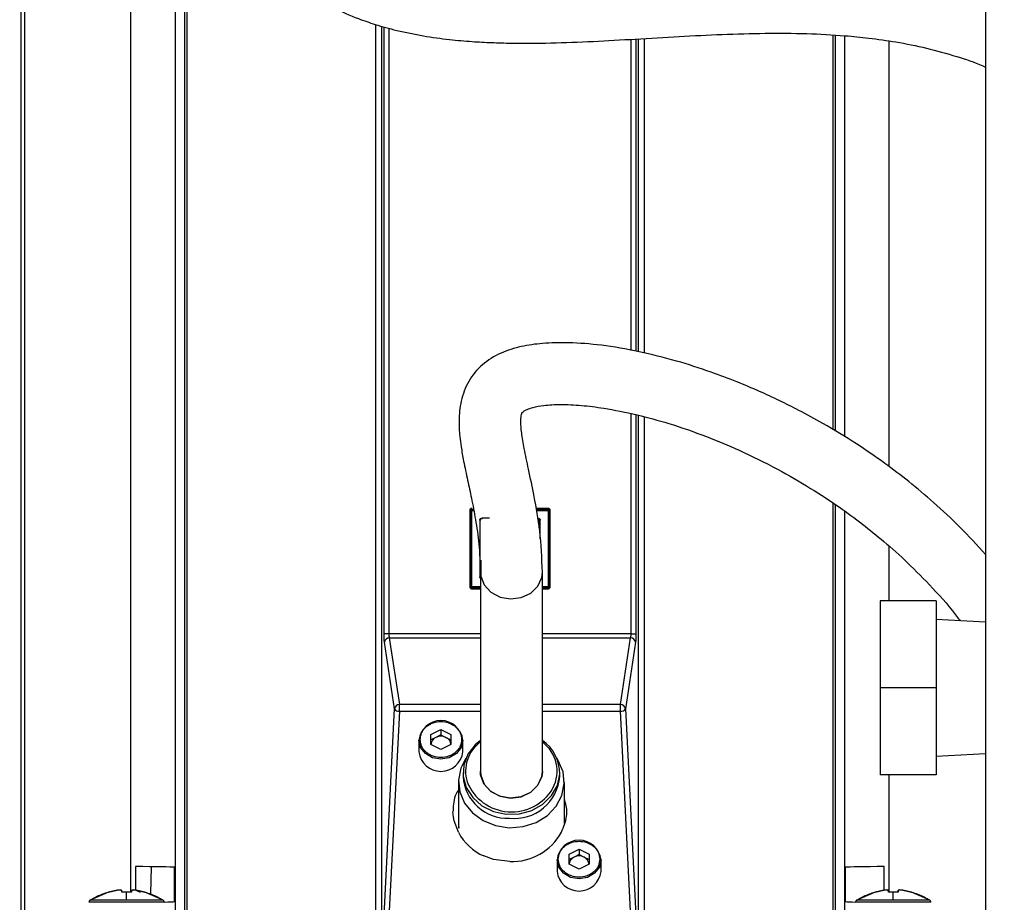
# Model space of a CAD drawing. Header units: inches. Extents: x 0.4 to 16.8, y 0 to 10.8.
# Tile 44 of 102: x 10.146 to 10.642, y 5.052 to 5.496. Entities that reach past the tile are written whole.
import ezdxf

# ---------------------------------------------------------------- set-up
doc = ezdxf.new("R2010")
doc.units = ezdxf.units.IN
doc.header["$MEASUREMENT"] = 0
doc.layers.add('FORMAT', color=7, linetype='Continuous')
doc.styles.add('SLDTEXTSTYLE3', font='TXT', dxfattribs={"width": 0.75})
doc.dimstyles.new('SLDDIMSTYLE0', dxfattribs={"dimtxt": 0.125, "dimasz": 0.13, "dimexe": 0, "dimexo": 0.0625, "dimgap": 0.03125, "dimtad": 0, "dimtih": 1, "dimtoh": 1, "dimdec": 1, "dimlfac": 8, "dimrnd": 1e-09, "dimzin": 12, "dimdsep": 46, "dimtxsty": 'SLDTEXTSTYLE3', "dimsah": 1, "dimcen": 0.09, "dimadec": 0, "dimazin": 3, "dimtfac": 1, "dimtdec": 1, "dimtofl": 0, "dimtmove": 0, "dimatfit": 3, "dimfxl": 0, "dimfrac": 2, "dimtolj": 1, "dimtzin": 12, "dimarcsym": 0})

# ---------------------------------------------------------------- blocks, each defined once
blk = doc.blocks.new('_D_4')
at = {"layer": 'FORMAT'}
for p, q in [((10.23075021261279, 7.993711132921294), (10.19266427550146, 7.993711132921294)), ((10.19266427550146, 7.993711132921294), (10.19266427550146, 7.795273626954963)), ((10.50783354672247, 7.993711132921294), (10.54591948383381, 7.993711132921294)), ((10.54591948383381, 7.993711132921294), (10.54591948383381, 7.795273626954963)), ((9.653028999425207, 5.046221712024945), (9.653028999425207, 7.938676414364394)), ((11.08555474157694, 6.997534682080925), (11.08555474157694, 7.938676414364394)), ((9.653028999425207, 7.813676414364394), (10.08305376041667, 7.813676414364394)), ((11.08555474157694, 7.813676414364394), (10.65552998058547, 7.813676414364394)), ((10.19266427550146, 7.795273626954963), (10.23075021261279, 7.795273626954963)), ((10.54591948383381, 7.795273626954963), (10.50783354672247, 7.795273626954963))]:
    blk.add_line(p, q, dxfattribs=at)
for points in [[(9.653028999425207, 7.813676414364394), (9.783028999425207, 7.793676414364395), (9.783028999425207, 7.833676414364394)], [(11.08555474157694, 7.813676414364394), (10.95555474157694, 7.833676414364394), (10.95555474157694, 7.793676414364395)]]:
    blk.add_solid(points, dxfattribs=at)
at = {"layer": 'FORMAT', "char_height": 0.125, "attachment_point": 1, "style": 'SLDTEXTSTYLE3'}
for s, insert in [('291', (10.23075021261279, 7.956407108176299)), ('11.5', (10.20765993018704, 7.769384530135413))]:
    blk.add_mtext(s, dxfattribs=dict(at, insert=insert))

msp = doc.modelspace()

# ---------------------------------------------------------------- linework, layer by layer
at = {"color": 7, "linetype": 'Continuous'}
for p, q in [((10.1464537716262, 5.038429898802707), (10.1464537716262, 5.980039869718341)), ((10.14829190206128, 5.038429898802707), (10.14829190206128, 5.980039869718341)), ((10.20177694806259, 5.057225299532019), (10.20177694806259, 5.904177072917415)), ((10.2241450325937, 5.627257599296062), (10.2241450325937, 5.037996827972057)), ((10.22882436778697, 5.606206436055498), (10.22882436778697, 5.037063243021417)), ((10.22991858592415, 5.601920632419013), (10.22991858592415, 5.037063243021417)), ((10.63242974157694, 5.522534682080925), (10.63242974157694, 4.772534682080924)), ((10.32520461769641, 5.020362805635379), (10.32520461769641, 5.493996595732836)), ((10.32821888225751, 5.020362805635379), (10.32821888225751, 5.49316012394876)), ((10.32929905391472, 5.187279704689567), (10.32929905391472, 5.492860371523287)), ((10.33175032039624, 5.492180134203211), (10.33175032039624, 5.187279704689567)), ((10.45622972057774, 5.486723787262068), (10.45622972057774, 5.329532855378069)), ((10.45730989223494, 5.486786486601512), (10.45730989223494, 5.329349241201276)), ((10.46032415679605, 5.486961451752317), (10.46032415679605, 5.328638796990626)), ((10.55561018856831, 5.289994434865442), (10.55561018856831, 5.48870844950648)), ((10.55670440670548, 5.289327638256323), (10.55670440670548, 5.488648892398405)), ((10.56138374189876, 5.488394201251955), (10.56138374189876, 5.286476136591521)), ((10.45377845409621, 5.329949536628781), (10.45377845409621, 5.486589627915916)), ((10.58375182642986, 5.271427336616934), (10.58375182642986, 5.485738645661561)), ((10.45377845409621, 5.187279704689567), (10.45377845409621, 5.298078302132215)), ((10.45622972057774, 5.297588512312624), (10.45622972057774, 5.187279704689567)), ((10.45730989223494, 5.297340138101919), (10.45730989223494, 5.020362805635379)), ((10.46032415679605, 5.296514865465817), (10.46032415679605, 5.020362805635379)), ((10.37251818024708, 5.249412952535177), (10.37251818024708, 5.210887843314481)), ((10.37251818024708, 5.249412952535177), (10.37301000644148, 5.249412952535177)), ((10.37315377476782, 5.249761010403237), (10.3728062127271, 5.250108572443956)), ((10.37301000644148, 5.249412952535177), (10.37306276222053, 5.249360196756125)), ((10.37301000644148, 5.249412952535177), (10.37301000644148, 5.210887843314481)), ((10.37306276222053, 5.249360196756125), (10.37355458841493, 5.249360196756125)), ((10.37306276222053, 5.210940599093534), (10.37306276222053, 5.249360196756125)), ((10.37350183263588, 5.250396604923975), (10.37350183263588, 5.249904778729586)), ((10.37355458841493, 5.249852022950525), (10.37350183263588, 5.249904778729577)), ((10.3744152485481, 5.249904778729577), (10.37350183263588, 5.249904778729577)), ((10.37355458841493, 5.249360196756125), (10.37355458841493, 5.249852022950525)), ((10.37355458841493, 5.249852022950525), (10.37442526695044, 5.249852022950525)), ((10.37355458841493, 5.210940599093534), (10.37355458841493, 5.249360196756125)), ((10.37355458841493, 5.249360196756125), (10.3745186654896, 5.249360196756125)), ((10.41202694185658, 5.250396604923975), (10.40592333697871, 5.250396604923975)), ((10.41202694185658, 5.249904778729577), (10.40600296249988, 5.249904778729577)), ((10.40601150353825, 5.249852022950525), (10.41197418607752, 5.249852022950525)), ((10.40609112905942, 5.249360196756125), (10.41197418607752, 5.249360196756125)), ((10.41197418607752, 5.249852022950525), (10.41202694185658, 5.249904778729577)), ((10.41197418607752, 5.249360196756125), (10.41197418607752, 5.249852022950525)), ((10.41197418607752, 5.249360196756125), (10.41197418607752, 5.210940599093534)), ((10.41197418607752, 5.249360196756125), (10.41246601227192, 5.249360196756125)), ((10.41202694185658, 5.250396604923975), (10.41202694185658, 5.249904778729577)), ((10.41272256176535, 5.250108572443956), (10.41237499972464, 5.249761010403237)), ((10.41246601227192, 5.249360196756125), (10.41251876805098, 5.249412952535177)), ((10.41246601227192, 5.249360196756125), (10.41246601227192, 5.210940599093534)), ((10.41251876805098, 5.210887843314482), (10.41251876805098, 5.249412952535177)), ((10.41301059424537, 5.249412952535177), (10.41251876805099, 5.249412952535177)), ((10.41301059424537, 5.210887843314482), (10.41301059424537, 5.249412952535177)), ((10.55561018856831, 5.037063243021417), (10.55561018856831, 5.253027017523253)), ((10.55670440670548, 5.037063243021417), (10.55670440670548, 5.2523089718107)), ((10.56138374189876, 5.249032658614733), (10.56138374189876, 5.037996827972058)), ((10.37752536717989, 5.244405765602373), (10.37752536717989, 5.215895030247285)), ((10.37801719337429, 5.244405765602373), (10.37752536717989, 5.244405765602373)), ((10.3778133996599, 5.245101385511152), (10.37816096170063, 5.244753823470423)), ((10.38244662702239, 5.245389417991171), (10.37850901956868, 5.245389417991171)), ((10.37850901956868, 5.245389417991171), (10.37850901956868, 5.244897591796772)), ((10.40696699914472, 5.24484483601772), (10.40701975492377, 5.244897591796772)), ((10.40696699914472, 5.24484483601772), (10.40696699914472, 5.244353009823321)), ((10.40696699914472, 5.244353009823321), (10.40745882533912, 5.244353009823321)), ((10.40701975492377, 5.244897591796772), (10.40701975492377, 5.245389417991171)), ((10.40771537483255, 5.245101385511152), (10.40736781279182, 5.244753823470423)), ((10.40751158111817, 5.244405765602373), (10.40745882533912, 5.244353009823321)), ((10.40745882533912, 5.244353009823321), (10.40745882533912, 5.240912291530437)), ((10.40800340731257, 5.244405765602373), (10.40751158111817, 5.244405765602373)), ((10.40751158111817, 5.240586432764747), (10.40751158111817, 5.244405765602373)), ((10.40800340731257, 5.235128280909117), (10.40800340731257, 5.244405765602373)), ((10.58375182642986, 5.203784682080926), (10.58375182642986, 5.231386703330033)), ((10.37801719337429, 5.224325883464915), (10.37801719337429, 5.215895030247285)), ((10.37806994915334, 5.215947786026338), (10.37806994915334, 5.223832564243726)), ((10.37752536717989, 5.215895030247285), (10.37784273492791, 5.215895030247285)), ((10.3778133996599, 5.215199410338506), (10.37784273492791, 5.215228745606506)), ((10.37784273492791, 5.218308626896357), (10.3778427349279, 5.118017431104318)), ((10.4090927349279, 5.118017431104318), (10.4090927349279, 5.218308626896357)), ((10.37251818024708, 5.210887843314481), (10.37301000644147, 5.210887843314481)), ((10.3728062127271, 5.210192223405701), (10.37315377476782, 5.210539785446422)), ((10.37306276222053, 5.210940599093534), (10.37301000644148, 5.210887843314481)), ((10.37355458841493, 5.210940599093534), (10.37306276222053, 5.210940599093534)), ((10.37355458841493, 5.210448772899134), (10.37350183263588, 5.210396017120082)), ((10.37350183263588, 5.209904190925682), (10.37350183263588, 5.210396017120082)), ((10.37350183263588, 5.210396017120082), (10.37784273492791, 5.210396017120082)), ((10.37350183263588, 5.209904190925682), (10.37784273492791, 5.209904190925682)), ((10.37355458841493, 5.210940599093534), (10.37355458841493, 5.210448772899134)), ((10.37784273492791, 5.210940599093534), (10.37355458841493, 5.210940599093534)), ((10.37784273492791, 5.210448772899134), (10.37355458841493, 5.210448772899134)), ((10.41197418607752, 5.210940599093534), (10.4090927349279, 5.210940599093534)), ((10.41197418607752, 5.210448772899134), (10.4090927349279, 5.210448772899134)), ((10.4090927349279, 5.210396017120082), (10.41202694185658, 5.210396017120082)), ((10.4090927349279, 5.209904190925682), (10.41202694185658, 5.209904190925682)), ((10.41197418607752, 5.210940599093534), (10.41197418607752, 5.210448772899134)), ((10.41197418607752, 5.210940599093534), (10.41246601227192, 5.210940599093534)), ((10.41197418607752, 5.210448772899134), (10.41202694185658, 5.210396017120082)), ((10.41202694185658, 5.209904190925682), (10.41202694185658, 5.210396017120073)), ((10.41272256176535, 5.210192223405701), (10.41237499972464, 5.210539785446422)), ((10.41246601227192, 5.210940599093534), (10.41251876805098, 5.210887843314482)), ((10.41301059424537, 5.210887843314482), (10.41251876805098, 5.210887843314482)), ((10.60742974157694, 5.203784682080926), (10.57930474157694, 5.203784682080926)), ((10.57930474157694, 5.203784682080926), (10.57930474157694, 5.160034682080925)), ((10.60742974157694, 5.203784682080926), (10.60742974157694, 5.160034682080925)), ((10.63242974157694, 5.193099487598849), (10.60742974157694, 5.194409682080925)), ((10.33175032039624, 5.187279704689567), (10.32929905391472, 5.187279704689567)), ((10.3778427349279, 5.187279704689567), (10.33175032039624, 5.187279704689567)), ((10.33196559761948, 5.185148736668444), (10.33705345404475, 5.151573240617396)), ((10.33196559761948, 5.185148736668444), (10.3778427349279, 5.185148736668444)), ((10.45377845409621, 5.187279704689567), (10.4090927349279, 5.187279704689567)), ((10.4090927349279, 5.185148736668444), (10.45356317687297, 5.185148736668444)), ((10.4484753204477, 5.151573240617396), (10.45356317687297, 5.185148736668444)), ((10.45377845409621, 5.187279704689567), (10.45622972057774, 5.187279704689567)), ((10.33460218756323, 5.149442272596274), (10.32951433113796, 5.183017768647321)), ((10.4560144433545, 5.183017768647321), (10.45092658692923, 5.149442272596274)), ((10.60742974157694, 5.160034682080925), (10.57930474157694, 5.160034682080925)), ((10.57930474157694, 5.160034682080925), (10.57930474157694, 5.116284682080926)), ((10.60742974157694, 5.160034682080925), (10.60742974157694, 5.116284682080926)), ((10.32935673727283, 5.045595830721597), (10.33460218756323, 5.149442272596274)), ((10.33705345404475, 5.148211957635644), (10.33705345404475, 5.151573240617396)), ((10.3778427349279, 5.151573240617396), (10.33705345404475, 5.151573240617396)), ((10.4484753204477, 5.151573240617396), (10.4090927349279, 5.151573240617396)), ((10.4484753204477, 5.148211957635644), (10.4484753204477, 5.151573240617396)), ((10.45092658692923, 5.149442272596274), (10.45617203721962, 5.045595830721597)), ((10.33705345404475, 5.148211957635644), (10.33180800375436, 5.044365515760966)), ((10.33705345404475, 5.148211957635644), (10.3778427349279, 5.148211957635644)), ((10.4090927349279, 5.148211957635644), (10.4484753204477, 5.148211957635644)), ((10.4537207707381, 5.044365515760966), (10.4484753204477, 5.148211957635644)), ((10.35293383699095, 5.136511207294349), (10.35796582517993, 5.139027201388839)), ((10.35293383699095, 5.131479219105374), (10.35293383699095, 5.136511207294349)), ((10.3554498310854, 5.135062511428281), (10.35293383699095, 5.133804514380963)), ((10.35796582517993, 5.136320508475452), (10.3554498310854, 5.135062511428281)), ((10.35796582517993, 5.139027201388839), (10.36299781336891, 5.136511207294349)), ((10.35796582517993, 5.139027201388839), (10.35796582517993, 5.136320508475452)), ((10.35796582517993, 5.136320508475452), (10.36048181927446, 5.135062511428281)), ((10.36048181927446, 5.135062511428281), (10.36299781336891, 5.133804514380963)), ((10.36299781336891, 5.136511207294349), (10.36299781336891, 5.131479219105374)), ((10.34689299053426, 5.133687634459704), (10.34689299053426, 5.127843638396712)), ((10.35796582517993, 5.128963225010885), (10.35293383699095, 5.131479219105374)), ((10.36299781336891, 5.131479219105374), (10.35796582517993, 5.128963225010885)), ((10.3690386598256, 5.127843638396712), (10.3690386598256, 5.133687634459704)), ((10.60742974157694, 5.125659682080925), (10.63242974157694, 5.126969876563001)), ((10.36910749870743, 5.117408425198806), (10.36910749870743, 5.115427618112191)), ((10.41782797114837, 5.115427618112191), (10.41782797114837, 5.117408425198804)), ((10.60742974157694, 5.116284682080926), (10.57930474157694, 5.116284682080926)), ((10.58375182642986, 5.057225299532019), (10.58375182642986, 5.116284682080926)), ((10.36676990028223, 5.112714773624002), (10.36676990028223, 5.091553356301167)), ((10.42016556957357, 5.091783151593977), (10.42016556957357, 5.112714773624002)), ((10.36426539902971, 5.094937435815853), (10.36405756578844, 5.097673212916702)), ((10.36461976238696, 5.09302947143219), (10.36426539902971, 5.094937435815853)), ((10.3667993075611, 5.087326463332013), (10.36461976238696, 5.09302947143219)), ((10.36676990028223, 5.091553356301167), (10.36678226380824, 5.090849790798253)), ((10.36678226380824, 5.090849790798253), (10.36688936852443, 5.089368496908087)), ((10.36688796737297, 5.090807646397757), (10.36706957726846, 5.08940056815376)), ((10.38453770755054, 5.073621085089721), (10.37962091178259, 5.075366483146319)), ((10.42253096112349, 5.076238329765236), (10.42756294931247, 5.078754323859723)), ((10.42253096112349, 5.071206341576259), (10.42253096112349, 5.076238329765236)), ((10.42756294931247, 5.076047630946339), (10.42504695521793, 5.074789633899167)), ((10.42756294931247, 5.078754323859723), (10.43259493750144, 5.076238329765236)), ((10.42756294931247, 5.078754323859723), (10.42756294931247, 5.076047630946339)), ((10.42756294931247, 5.076047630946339), (10.43007894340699, 5.074789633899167)), ((10.43259493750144, 5.076238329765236), (10.43259493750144, 5.071206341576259)), ((10.20417656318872, 5.070004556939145), (10.20417656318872, 5.058146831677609)), ((10.21201744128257, 5.069953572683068), (10.21160443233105, 5.056386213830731)), ((10.39276438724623, 5.072562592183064), (10.38453770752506, 5.073621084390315)), ((10.41649011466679, 5.073414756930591), (10.41649011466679, 5.067570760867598)), ((10.42504695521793, 5.074789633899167), (10.42253096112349, 5.07353163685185)), ((10.42756294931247, 5.068690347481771), (10.42253096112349, 5.071206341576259)), ((10.43259493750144, 5.071206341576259), (10.42756294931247, 5.068690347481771)), ((10.43007894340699, 5.074789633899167), (10.43259493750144, 5.07353163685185)), ((10.43863578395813, 5.067570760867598), (10.43863578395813, 5.073414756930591)), ((10.58135221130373, 5.058146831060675), (10.58135221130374, 5.070004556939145)), ((10.22381542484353, 5.052376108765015), (10.22381542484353, 5.069661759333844)), ((10.56171334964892, 5.069661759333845), (10.56171334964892, 5.052376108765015)), ((10.19050266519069, 5.057225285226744), (10.18120102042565, 5.053069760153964)), ((10.19488221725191, 5.058130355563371), (10.19050266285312, 5.057225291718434)), ((10.19050266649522, 5.057225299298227), (10.19488220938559, 5.058130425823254)), ((10.19488220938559, 5.058130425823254), (10.19640887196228, 5.058252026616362)), ((10.196408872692, 5.058252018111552), (10.19488221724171, 5.058130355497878)), ((10.19640887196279, 5.058252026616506), (10.19709922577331, 5.058130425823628)), ((10.19709922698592, 5.05813040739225), (10.19640887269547, 5.058252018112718)), ((10.19709922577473, 5.058130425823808), (10.19723895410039, 5.057225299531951)), ((10.19723895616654, 5.057225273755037), (10.19709922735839, 5.058130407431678)), ((10.19963237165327, 5.057225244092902), (10.19723896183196, 5.057225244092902)), ((10.20202578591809, 5.057225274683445), (10.19963237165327, 5.057225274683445)), ((10.20216551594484, 5.058130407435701), (10.20202578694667, 5.057225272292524)), ((10.20202578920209, 5.057225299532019), (10.20216551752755, 5.058130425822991)), ((10.20285587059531, 5.058252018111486), (10.20216551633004, 5.058130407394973)), ((10.20216551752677, 5.05813042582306), (10.20285587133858, 5.058252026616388)), ((10.20285587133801, 5.058252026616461), (10.20438253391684, 5.058130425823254)), ((10.20438252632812, 5.058130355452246), (10.20285587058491, 5.058252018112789)), ((10.20429160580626, 5.058130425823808), (10.2064851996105, 5.057225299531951)), ((10.20876207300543, 5.057225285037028), (10.20438252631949, 5.058130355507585)), ((10.20438253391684, 5.058130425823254), (10.20876208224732, 5.057225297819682)), ((10.21806371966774, 5.053069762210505), (10.20876207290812, 5.057225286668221)), ((10.57676670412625, 5.057225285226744), (10.56746505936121, 5.053069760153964)), ((10.58114625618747, 5.058130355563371), (10.57676670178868, 5.057225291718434)), ((10.57676670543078, 5.057225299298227), (10.58114624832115, 5.058130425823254)), ((10.58114624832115, 5.058130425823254), (10.58267291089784, 5.058252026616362)), ((10.58267291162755, 5.058252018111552), (10.58114625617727, 5.058130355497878)), ((10.58267291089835, 5.058252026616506), (10.58336326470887, 5.058130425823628)), ((10.58336326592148, 5.05813040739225), (10.58267291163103, 5.058252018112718)), ((10.58336326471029, 5.058130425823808), (10.58350299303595, 5.057225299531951)), ((10.5835029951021, 5.057225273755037), (10.58336326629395, 5.058130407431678)), ((10.58589641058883, 5.057225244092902), (10.58350300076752, 5.057225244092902)), ((10.58828982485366, 5.057225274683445), (10.58589641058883, 5.057225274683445)), ((10.5884295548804, 5.058130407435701), (10.58828982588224, 5.057225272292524)), ((10.58828982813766, 5.057225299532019), (10.58842955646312, 5.058130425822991)), ((10.58911990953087, 5.058252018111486), (10.58842955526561, 5.058130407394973)), ((10.58842955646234, 5.05813042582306), (10.58911991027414, 5.058252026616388)), ((10.58911991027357, 5.058252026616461), (10.59064657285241, 5.058130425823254)), ((10.59064656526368, 5.058130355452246), (10.58911990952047, 5.058252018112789)), ((10.59502611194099, 5.057225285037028), (10.59064656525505, 5.058130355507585)), ((10.59064657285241, 5.058130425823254), (10.59502612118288, 5.057225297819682)), ((10.6043277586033, 5.053069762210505), (10.59502611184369, 5.057225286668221)), ((10.21871700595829, 5.052184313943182), (10.21871700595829, 5.052195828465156))]:
    msp.add_line(p, q, dxfattribs=at)
at = {"color": 7, "linetype": 'Continuous', "flags": 128}
for points in [[(10.37784273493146, 5.218308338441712), (10.37802094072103, 5.216270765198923), (10.37975731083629, 5.211818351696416), (10.3831473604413, 5.208148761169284), (10.3877821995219, 5.205704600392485), (10.39310279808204, 5.204780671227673), (10.39846741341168, 5.205488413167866), (10.40322899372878, 5.207742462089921), (10.40681322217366, 5.211270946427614), (10.40878778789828, 5.215648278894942), (10.40909273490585, 5.218309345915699)], [(10.3690386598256, 5.133687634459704), (10.36819579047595, 5.130017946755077), (10.36579550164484, 5.126906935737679), (10.36220321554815, 5.124828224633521), (10.35796582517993, 5.12409827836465), (10.35372843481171, 5.124828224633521), (10.35013614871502, 5.126906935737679), (10.34773585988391, 5.130017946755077), (10.34689299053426, 5.133687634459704), (10.34689299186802, 5.133692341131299)], [(10.3778427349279, 5.133593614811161), (10.37518797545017, 5.131353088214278), (10.37152159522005, 5.126564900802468), (10.36948285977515, 5.121097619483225), (10.36922297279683, 5.115356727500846), (10.37076120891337, 5.109768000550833), (10.37398348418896, 5.104745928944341), (10.37865081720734, 5.100662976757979), (10.38441705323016, 5.097821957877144), (10.39085453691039, 5.096433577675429), (10.397485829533, 5.096600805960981), (10.40381911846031, 5.098311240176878), (10.40938469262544, 5.101438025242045), (10.41376977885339, 5.105749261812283), (10.41664915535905, 5.110925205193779), (10.41780927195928, 5.116581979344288), (10.41780927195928, 5.116581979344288)], [(10.37056547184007, 5.124597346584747), (10.36797009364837, 5.119569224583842), (10.36679039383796, 5.113620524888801), (10.36742871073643, 5.10761009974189), (10.36984154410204, 5.101947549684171), (10.3738644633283, 5.097018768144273), (10.37922331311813, 5.093159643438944), (10.38555289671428, 5.090633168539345), (10.3924218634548, 5.089611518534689)], [(10.3924218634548, 5.089611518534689), (10.39936210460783, 5.090164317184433), (10.40590065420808, 5.092253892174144), (10.41159192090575, 5.095737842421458), (10.41604805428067, 5.100378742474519), (10.41896537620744, 5.105860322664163), (10.42014507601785, 5.111809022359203), (10.41950675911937, 5.117819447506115), (10.41709392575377, 5.123481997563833), (10.41636999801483, 5.124597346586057)], [(10.3778427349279, 5.118017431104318), (10.37802094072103, 5.115979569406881), (10.37975731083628, 5.111527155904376), (10.3831473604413, 5.107857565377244), (10.3877821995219, 5.105413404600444), (10.39310279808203, 5.104489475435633), (10.39846741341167, 5.105197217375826), (10.40322899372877, 5.107451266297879), (10.40681322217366, 5.110979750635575), (10.40878778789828, 5.1153570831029), (10.4090927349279, 5.118017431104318)], [(10.4090927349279, 5.118017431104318), (10.40873725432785, 5.115147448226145), (10.40668294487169, 5.11079772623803), (10.40303468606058, 5.107318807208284), (10.3982325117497, 5.105130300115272), (10.39285563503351, 5.104496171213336), (10.38755258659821, 5.105492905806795), (10.38296299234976, 5.108000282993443), (10.37964042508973, 5.111715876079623), (10.37798563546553, 5.116191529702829), (10.3778427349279, 5.118017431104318)], [(10.43863578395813, 5.073414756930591), (10.43779291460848, 5.069745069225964), (10.43539262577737, 5.066634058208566), (10.43180033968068, 5.064555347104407), (10.42756294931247, 5.063825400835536), (10.42332555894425, 5.064555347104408), (10.41973327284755, 5.066634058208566), (10.41733298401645, 5.069745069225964), (10.41649011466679, 5.073414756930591), (10.41649011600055, 5.073419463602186)]]:
    msp.add_lwpolyline(points, dxfattribs=at)
at = {"color": 7, "linetype": 'Continuous'}
for centre, radius, start, end in [((10.33192954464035, 5.182714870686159), 0.002434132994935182, 89.15133680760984, 172.8517139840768), ((10.4535992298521, 5.182714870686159), 0.002434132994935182, 7.148286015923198, 90.84866319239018), ((10.33701740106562, 5.149139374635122), 0.002434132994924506, 89.15133680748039, 172.8517139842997), ((10.33673913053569, 5.150642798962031), 0.002451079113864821, 209.3271103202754, 277.3678326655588), ((10.44851137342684, 5.149139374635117), 0.002434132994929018, 7.148286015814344, 90.84866319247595), ((10.44878964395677, 5.150642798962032), 0.002451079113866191, 262.6321673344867, 330.6728896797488), ((10.35796555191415, 5.132401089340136), 0.01114759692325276, 6.627278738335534, 173.3483668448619), ((10.3572414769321, 5.131135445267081), 0.004316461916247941, 114.5238998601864, 175.4632889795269), ((10.35796582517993, 5.129949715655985), 0.00569832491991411, 63.79831579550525, 116.2016842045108), ((10.35869017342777, 5.131135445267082), 0.004316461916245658, 4.53671102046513, 65.4761001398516), ((10.38888018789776, 5.117966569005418), 0.01849049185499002, 126.6500452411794, 196.6551295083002), ((10.39759972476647, 5.116965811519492), 0.02021319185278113, 358.911934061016, 55.34806903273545), ((10.39809848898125, 5.11803128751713), 0.01841277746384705, 332.304231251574, 53.33760950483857), ((10.35796582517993, 5.129129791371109), 0.01114728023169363, 186.625438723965, 353.3745612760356), ((10.39170167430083, 5.116980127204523), 0.02264745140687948, 183.9307749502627, 272.0541193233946), ((10.39488367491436, 5.117240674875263), 0.02301581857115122, 264.0890305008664, 355.4818796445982), ((10.39357001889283, 5.121717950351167), 0.02416372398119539, 201.9975881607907, 329.553716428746), ((10.39012975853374, 5.09948504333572), 0.02630856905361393, 207.5261106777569, 246.4564642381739), ((10.39363699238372, 5.101242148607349), 0.0286928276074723, 268.2572543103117, 330.9882996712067), ((10.42756267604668, 5.072128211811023), 0.01114759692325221, 6.62727873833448, 173.3483668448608), ((10.42756294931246, 5.069676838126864), 0.005698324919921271, 63.79831579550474, 116.2016842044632), ((10.42683860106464, 5.07086256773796), 0.004316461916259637, 114.5238998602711, 175.4632889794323), ((10.42828729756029, 5.070862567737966), 0.004316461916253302, 4.536711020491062, 65.47610013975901), ((10.42756294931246, 5.068856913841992), 0.01114728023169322, 186.6254387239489, 353.3745612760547)]:
    msp.add_arc(centre, radius, start, end, dxfattribs=at)
for centre, start_param, end_param in [((10.19963236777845, 5.069582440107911), 0.1857422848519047, 1.385054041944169), ((10.58589640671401, 5.069582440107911), 1.756538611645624, 2.955850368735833), ((10.19963236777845, 5.052455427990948), 5.589976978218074, 6.09744302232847), ((10.58589640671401, 5.052455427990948), 3.327334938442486, 3.843106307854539)]:
    msp.add_ellipse(centre, major_axis=(0.02460629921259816, 0), ratio=0.01745506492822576, start_param=start_param, end_param=end_param, dxfattribs=at)
for points, knots in [([(10.21632862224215, 5.723035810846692), (10.21646767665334, 5.711691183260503), (10.21672089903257, 5.691032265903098), (10.21882240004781, 5.662927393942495), (10.22165822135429, 5.640231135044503), (10.22515977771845, 5.620695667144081), (10.22903357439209, 5.604462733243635), (10.23310921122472, 5.590953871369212), (10.23723206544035, 5.57944337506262), (10.24218458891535, 5.56774397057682), (10.24853993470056, 5.555386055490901), (10.2557804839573, 5.543964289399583), (10.26303473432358, 5.534545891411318), (10.26961471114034, 5.527298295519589), (10.27796676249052, 5.519297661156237), (10.2890979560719, 5.510627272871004), (10.30280085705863, 5.50268380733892), (10.31492884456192, 5.497429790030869), (10.32565932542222, 5.493729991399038), (10.33654867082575, 5.490732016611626), (10.34904555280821, 5.488207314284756), (10.36173827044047, 5.486464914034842), (10.37320449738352, 5.485446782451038), (10.38356928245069, 5.48488699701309), (10.39676805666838, 5.484535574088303), (10.41389147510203, 5.484673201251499), (10.43461433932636, 5.485490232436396), (10.45627493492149, 5.486712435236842), (10.47794133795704, 5.488019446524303), (10.49975073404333, 5.489124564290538), (10.52113591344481, 5.489735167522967), (10.54180199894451, 5.489601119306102), (10.55921819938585, 5.488686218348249), (10.57414160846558, 5.487222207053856), (10.58782758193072, 5.48527520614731), (10.60262181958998, 5.482337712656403), (10.6172130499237, 5.47824281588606), (10.62714246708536, 5.474926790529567), (10.63194017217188, 5.472800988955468), (10.63242974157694, 5.472584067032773)], [0, 0, 0, 0, 0.03695105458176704, 0.0672890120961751, 0.092260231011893, 0.1127862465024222, 0.1343203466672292, 0.1500377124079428, 0.1631949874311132, 0.1791371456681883, 0.1980045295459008, 0.2179847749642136, 0.2354452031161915, 0.2503023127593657, 0.2630022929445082, 0.2903860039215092, 0.3203976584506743, 0.3460136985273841, 0.3627062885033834, 0.3843200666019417, 0.4110788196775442, 0.4373823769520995, 0.4602753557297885, 0.479915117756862, 0.4999942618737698, 0.5403605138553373, 0.5842581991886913, 0.627779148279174, 0.6733331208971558, 0.7183874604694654, 0.7634590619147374, 0.8075808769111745, 0.8480683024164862, 0.8733776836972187, 0.9024126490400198, 0.9354282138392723, 0.9682356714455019, 0.9967586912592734, 1, 1, 1, 1]), ([(10.63242974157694, 5.227162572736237), (10.62813659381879, 5.231848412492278), (10.61970425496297, 5.241052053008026), (10.60665101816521, 5.253156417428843), (10.59401697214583, 5.263774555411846), (10.58104397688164, 5.273625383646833), (10.56664755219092, 5.283495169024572), (10.55212890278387, 5.292328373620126), (10.53911079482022, 5.299422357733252), (10.52844245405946, 5.304756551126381), (10.51799977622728, 5.309573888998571), (10.5065378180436, 5.314392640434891), (10.49254177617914, 5.319650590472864), (10.47603593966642, 5.324937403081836), (10.45739726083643, 5.329604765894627), (10.43923188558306, 5.3327086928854), (10.42296388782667, 5.334011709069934), (10.40954618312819, 5.333702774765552), (10.39824793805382, 5.332086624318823), (10.38773455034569, 5.328821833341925), (10.37832197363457, 5.323019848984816), (10.37144311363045, 5.314558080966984), (10.36783614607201, 5.304720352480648), (10.36688349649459, 5.29504758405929), (10.36733918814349, 5.287266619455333), (10.36821129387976, 5.280722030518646), (10.36952556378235, 5.273454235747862), (10.37135929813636, 5.264852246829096), (10.37348200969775, 5.255066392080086), (10.37554036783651, 5.244374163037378), (10.37739086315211, 5.231950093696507), (10.37768616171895, 5.223037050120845), (10.37784273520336, 5.218311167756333)], [0, 0, 0, 0, 0.03437531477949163, 0.06751789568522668, 0.09753716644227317, 0.1257373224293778, 0.1586672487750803, 0.1965454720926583, 0.2235609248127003, 0.2452937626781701, 0.2672494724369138, 0.2925270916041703, 0.3208017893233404, 0.359516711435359, 0.4015936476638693, 0.445994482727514, 0.4863532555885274, 0.5213517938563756, 0.5517432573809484, 0.5830617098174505, 0.6175522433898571, 0.6530959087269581, 0.6884849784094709, 0.7211721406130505, 0.7489067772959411, 0.7684366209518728, 0.7962691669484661, 0.8329097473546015, 0.8664360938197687, 0.9053492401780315, 0.9498141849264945, 1, 1, 1, 1]), ([(10.40909273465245, 5.218306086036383), (10.40880456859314, 5.22531304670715), (10.40826849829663, 5.238347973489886), (10.40518331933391, 5.25568432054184), (10.40222891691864, 5.269514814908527), (10.39989892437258, 5.280423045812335), (10.39855682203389, 5.288432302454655), (10.3981278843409, 5.293873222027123), (10.39833960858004, 5.296983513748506), (10.3987693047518, 5.298292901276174), (10.39883045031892, 5.298601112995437), (10.39970841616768, 5.299420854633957), (10.40140479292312, 5.300306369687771), (10.40459398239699, 5.301395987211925), (10.41013874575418, 5.30240805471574), (10.41832338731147, 5.3028676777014), (10.42852925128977, 5.302387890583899), (10.44136162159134, 5.300785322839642), (10.45602035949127, 5.297865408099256), (10.47351230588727, 5.293089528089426), (10.49076883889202, 5.287126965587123), (10.50919080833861, 5.279429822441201), (10.52677126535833, 5.27076590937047), (10.54364892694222, 5.261059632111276), (10.55791606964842, 5.251712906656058), (10.57022317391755, 5.242700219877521), (10.58169196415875, 5.233420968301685), (10.59358695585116, 5.222801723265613), (10.60617495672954, 5.209828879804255), (10.61509408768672, 5.200047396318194), (10.61929777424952, 5.194110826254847), (10.6195353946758, 5.193775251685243)], [0, 0, 0, 0, 0.07109102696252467, 0.132249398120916, 0.1839517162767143, 0.2271430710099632, 0.265781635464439, 0.3009429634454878, 0.3318854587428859, 0.3559115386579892, 0.3752204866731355, 0.3940831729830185, 0.4083211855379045, 0.427417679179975, 0.4520071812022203, 0.4827884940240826, 0.5162209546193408, 0.548354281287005, 0.5931101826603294, 0.6327328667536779, 0.6785048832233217, 0.7175147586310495, 0.7632238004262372, 0.80275829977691, 0.8376765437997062, 0.8664126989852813, 0.8937812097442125, 0.9247997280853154, 0.9593469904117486, 0.9977020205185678, 1, 1, 1, 1]), ([(10.3728062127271, 5.250108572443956), (10.37272303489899, 5.25000722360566), (10.37255665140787, 5.249804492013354), (10.37253100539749, 5.249543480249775), (10.37251818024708, 5.249412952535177)], [0, 0, 0, 0, 0.4999163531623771, 1, 1, 1, 1]), ([(10.37350183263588, 5.250396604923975), (10.37337130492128, 5.250383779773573), (10.3731102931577, 5.250358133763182), (10.3729075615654, 5.250191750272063), (10.3728062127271, 5.250108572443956)], [0, 0, 0, 0, 0.5000836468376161, 1, 1, 1, 1]), ([(10.41272256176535, 5.250108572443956), (10.41262121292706, 5.250191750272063), (10.41241848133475, 5.250358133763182), (10.41215746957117, 5.250383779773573), (10.41202694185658, 5.250396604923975)], [0, 0, 0, 0, 0.4999163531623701, 1, 1, 1, 1]), ([(10.41301059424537, 5.249412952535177), (10.41299776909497, 5.249543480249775), (10.41297212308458, 5.249804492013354), (10.41280573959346, 5.25000722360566), (10.41272256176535, 5.250108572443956)], [0, 0, 0, 0, 0.5000836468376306, 1, 1, 1, 1]), ([(10.37752536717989, 5.244405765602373), (10.37753819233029, 5.244536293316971), (10.37756383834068, 5.244797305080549), (10.3777302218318, 5.245000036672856), (10.3778133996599, 5.245101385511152)], [0, 0, 0, 0, 0.5000836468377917, 1, 1, 1, 1]), ([(10.3778133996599, 5.245101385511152), (10.3779147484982, 5.245184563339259), (10.37811748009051, 5.245350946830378), (10.37837849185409, 5.245376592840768), (10.37850901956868, 5.245389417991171)], [0, 0, 0, 0, 0.4999163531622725, 1, 1, 1, 1]), ([(10.40701975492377, 5.245389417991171), (10.40715028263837, 5.245376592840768), (10.40741129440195, 5.245350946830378), (10.40761402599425, 5.245184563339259), (10.40771537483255, 5.245101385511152)], [0, 0, 0, 0, 0.5000836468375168, 1, 1, 1, 1]), ([(10.40771537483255, 5.245101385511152), (10.40779855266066, 5.245000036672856), (10.40796493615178, 5.244797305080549), (10.40799058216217, 5.244536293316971), (10.40800340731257, 5.244405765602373)], [0, 0, 0, 0, 0.499916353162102, 1, 1, 1, 1]), ([(10.3778133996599, 5.215199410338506), (10.3777302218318, 5.215300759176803), (10.37756383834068, 5.215503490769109), (10.37753819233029, 5.215764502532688), (10.37752536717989, 5.215895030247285)], [0, 0, 0, 0, 0.499916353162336, 1, 1, 1, 1]), ([(10.37251818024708, 5.210887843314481), (10.37253100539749, 5.210757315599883), (10.37255665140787, 5.210496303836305), (10.37272303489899, 5.210293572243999), (10.3728062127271, 5.210192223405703)], [0, 0, 0, 0, 0.5000836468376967, 1, 1, 1, 1]), ([(10.3728062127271, 5.210192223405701), (10.3729075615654, 5.210109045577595), (10.3731102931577, 5.209942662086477), (10.37337130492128, 5.209917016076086), (10.37350183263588, 5.209904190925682)], [0, 0, 0, 0, 0.4999163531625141, 1, 1, 1, 1]), ([(10.41202694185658, 5.209904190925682), (10.41215746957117, 5.209917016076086), (10.41241848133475, 5.209942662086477), (10.41262121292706, 5.210109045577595), (10.41272256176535, 5.210192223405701)], [0, 0, 0, 0, 0.5000836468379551, 1, 1, 1, 1]), ([(10.41272256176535, 5.210192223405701), (10.41280573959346, 5.210293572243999), (10.41297212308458, 5.210496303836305), (10.41299776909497, 5.210757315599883), (10.41301059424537, 5.210887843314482)], [0, 0, 0, 0, 0.4999163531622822, 1, 1, 1, 1]), ([(10.32951433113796, 5.183017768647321), (10.32948309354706, 5.183259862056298), (10.32942067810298, 5.183743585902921), (10.32935319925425, 5.184794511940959), (10.32930720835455, 5.1859881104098), (10.32930177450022, 5.186848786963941), (10.32929905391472, 5.187279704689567)], [0, 0, 0, 0, 0.2504345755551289, 0.5003902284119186, 0.7498587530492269, 1, 1, 1, 1]), ([(10.33175032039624, 5.187279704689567), (10.33175304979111, 5.187081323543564), (10.33175866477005, 5.186673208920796), (10.33180173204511, 5.186084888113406), (10.33186810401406, 5.1855374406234), (10.33193253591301, 5.185280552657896), (10.33196559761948, 5.185148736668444)], [0, 0, 0, 0, 0.2299111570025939, 0.4729789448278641, 0.7295715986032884, 1, 1, 1, 1]), ([(10.45356317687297, 5.185148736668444), (10.45359623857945, 5.185280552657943), (10.4536606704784, 5.185537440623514), (10.45372704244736, 5.186084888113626), (10.45377010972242, 5.186673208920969), (10.45377572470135, 5.187081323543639), (10.45377845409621, 5.187279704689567)], [0, 0, 0, 0, 0.2704284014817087, 0.5270210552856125, 0.7700888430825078, 1, 1, 1, 1]), ([(10.45622972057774, 5.187279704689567), (10.45622699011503, 5.186849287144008), (10.45622153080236, 5.185988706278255), (10.45617561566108, 5.184795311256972), (10.45610815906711, 5.183743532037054), (10.45604572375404, 5.183260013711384), (10.4560144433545, 5.183017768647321)], [0, 0, 0, 0, 0.2498692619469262, 0.4995909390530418, 0.7492925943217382, 1, 1, 1, 1]), ([(10.34750814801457, 5.133995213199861), (10.34764861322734, 5.135134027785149), (10.34786555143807, 5.136892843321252), (10.34916784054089, 5.139004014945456), (10.35051965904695, 5.140443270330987), (10.35218341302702, 5.141620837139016), (10.35462056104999, 5.142712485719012), (10.35796582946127, 5.143271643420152), (10.36131196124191, 5.142712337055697), (10.363749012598, 5.141620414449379), (10.36541322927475, 5.140442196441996), (10.36676429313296, 5.139003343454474), (10.36806621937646, 5.136892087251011), (10.36828304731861, 5.135134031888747), (10.36842350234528, 5.133995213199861)], [0, 0, 0, 0, 0.1197214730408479, 0.1849010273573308, 0.2500000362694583, 0.3151795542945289, 0.3802785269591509, 0.4999999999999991, 0.6197214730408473, 0.6849010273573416, 0.7500000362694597, 0.8151795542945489, 0.8802785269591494, 1, 1, 1, 1]), ([(10.36842350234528, 5.133995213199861), (10.36828303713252, 5.132856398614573), (10.36806609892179, 5.131097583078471), (10.36676380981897, 5.128986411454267), (10.36541199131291, 5.127547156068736), (10.36374823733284, 5.126369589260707), (10.36131108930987, 5.12527794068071), (10.35796582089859, 5.124718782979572), (10.35461968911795, 5.125278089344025), (10.35218263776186, 5.126370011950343), (10.35051842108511, 5.127548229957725), (10.3491673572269, 5.128987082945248), (10.3478654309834, 5.131098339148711), (10.34764860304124, 5.132856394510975), (10.34750814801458, 5.133995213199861)], [0, 0, 0, 0, 0.1197214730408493, 0.1849010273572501, 0.250000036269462, 0.3151795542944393, 0.3802785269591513, 0.4999999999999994, 0.6197214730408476, 0.6849010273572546, 0.7500000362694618, 0.815179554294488, 0.8802785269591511, 1, 1, 1, 1]), ([(10.36676990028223, 5.10854715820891), (10.36676514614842, 5.108541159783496), (10.36491971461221, 5.106212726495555), (10.36423400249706, 5.102264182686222), (10.36409225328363, 5.098569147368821), (10.3640578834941, 5.097673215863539)], [0, 0, 0, 0, 0.001952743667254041, 0.7580044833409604, 1, 1, 1, 1]), ([(10.41872945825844, 5.087326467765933), (10.41983119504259, 5.089963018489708), (10.42115928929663, 5.09314126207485), (10.42165096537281, 5.098900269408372), (10.42082920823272, 5.101817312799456), (10.42016556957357, 5.104173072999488)], [0, 0, 0, 0, 0.4836127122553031, 0.5829734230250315, 1, 1, 1, 1]), ([(10.41710527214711, 5.073722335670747), (10.41724573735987, 5.074861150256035), (10.4174626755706, 5.076619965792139), (10.41876496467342, 5.078731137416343), (10.42011678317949, 5.080170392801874), (10.42178053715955, 5.081347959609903), (10.42421768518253, 5.082439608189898), (10.42756295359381, 5.082998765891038), (10.43090908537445, 5.082439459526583), (10.43334613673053, 5.081347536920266), (10.43501035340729, 5.080169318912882), (10.43636141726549, 5.078730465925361), (10.437663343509, 5.076619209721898), (10.43788017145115, 5.074861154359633), (10.43802062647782, 5.073722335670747)], [0, 0, 0, 0, 0.1197214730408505, 0.1849010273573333, 0.2500000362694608, 0.3151795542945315, 0.3802785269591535, 0.5000000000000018, 0.6197214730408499, 0.6849010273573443, 0.7500000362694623, 0.8151795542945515, 0.880278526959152, 1, 1, 1, 1]), ([(10.43802062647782, 5.073722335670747), (10.43788016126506, 5.072583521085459), (10.43766322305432, 5.070824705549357), (10.43636093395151, 5.068713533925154), (10.43500911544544, 5.067274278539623), (10.43334536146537, 5.066096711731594), (10.4309082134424, 5.065005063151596), (10.42756294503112, 5.064445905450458), (10.42421681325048, 5.065005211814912), (10.42177976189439, 5.066097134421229), (10.42011554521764, 5.067275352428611), (10.41876448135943, 5.068714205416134), (10.41746255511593, 5.070825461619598), (10.41724572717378, 5.072583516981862), (10.41710527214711, 5.073722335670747)], [0, 0, 0, 0, 0.1197214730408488, 0.1849010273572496, 0.2500000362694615, 0.3151795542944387, 0.3802785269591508, 0.4999999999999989, 0.619721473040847, 0.684901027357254, 0.7500000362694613, 0.8151795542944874, 0.8802785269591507, 1, 1, 1, 1]), ([(10.18120096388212, 5.053069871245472), (10.18238702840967, 5.053779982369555), (10.1853156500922, 5.055533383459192), (10.18856767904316, 5.05659414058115), (10.1905026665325, 5.057225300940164)], [0, 0, 0, 0, 0.404990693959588, 1, 1, 1, 1]), ([(10.19963237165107, 5.053069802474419), (10.19963237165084, 5.054026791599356), (10.19963237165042, 5.055736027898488), (10.19963237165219, 5.056770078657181), (10.19963237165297, 5.057225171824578)], [0, 0, 0, 0, 0.5598928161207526, 1, 1, 1, 1]), ([(10.20876208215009, 5.0572252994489), (10.21093914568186, 5.056501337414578), (10.21418648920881, 5.055421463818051), (10.21710264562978, 5.053652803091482), (10.21806377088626, 5.053069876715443)], [0, 0, 0, 0, 0.6704136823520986, 1, 1, 1, 1]), ([(10.56746500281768, 5.053069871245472), (10.56865106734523, 5.053779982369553), (10.57157968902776, 5.055533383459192), (10.57483171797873, 5.05659414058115), (10.57676670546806, 5.057225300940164)], [0, 0, 0, 0, 0.4049906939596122, 1, 1, 1, 1]), ([(10.58589641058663, 5.053069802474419), (10.5858964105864, 5.054026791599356), (10.58589641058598, 5.055736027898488), (10.58589641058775, 5.056770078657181), (10.58589641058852, 5.057225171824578)], [0, 0, 0, 0, 0.5598928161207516, 1, 1, 1, 1]), ([(10.59502612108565, 5.0572252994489), (10.59720318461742, 5.056501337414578), (10.60045052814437, 5.055421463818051), (10.60336668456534, 5.053652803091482), (10.60432780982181, 5.053069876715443)], [0, 0, 0, 0, 0.6704136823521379, 0.9999999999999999, 0.9999999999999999, 0.9999999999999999, 0.9999999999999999]), ([(10.18120094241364, 5.053069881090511), (10.18118048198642, 5.053056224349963), (10.18111904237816, 5.05301521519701), (10.1810244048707, 5.052935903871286), (10.18092287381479, 5.052828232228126), (10.18083557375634, 5.052708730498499), (10.18076356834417, 5.052579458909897), (10.18070858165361, 5.052442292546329), (10.18066058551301, 5.052266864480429), (10.18065450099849, 5.052134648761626), (10.18065068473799, 5.052051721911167)], [0, 0, 0, 0, 0.06102333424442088, 0.1832439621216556, 0.305465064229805, 0.4276869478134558, 0.549909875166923, 0.672134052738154, 0.794359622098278, 1, 1, 1, 1]), ([(10.21861396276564, 5.052060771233), (10.21857623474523, 5.052062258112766), (10.21825295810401, 5.052074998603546), (10.21684716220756, 5.05207307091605), (10.21375409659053, 5.052076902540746), (10.21026381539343, 5.052077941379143), (10.20544241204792, 5.052078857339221), (10.19963232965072, 5.052079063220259), (10.19382248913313, 5.052078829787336), (10.18900047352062, 5.052078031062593), (10.18551199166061, 5.0520766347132), (10.18274023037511, 5.052074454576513), (10.1813332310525, 5.05207076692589), (10.18079219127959, 5.05206661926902), (10.18068830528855, 5.05206232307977), (10.18065078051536, 5.052060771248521)], [0, 0, 0, 0, 0.01698705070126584, 0.1455553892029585, 0.2146736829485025, 0.2967736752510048, 0.3918254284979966, 0.4997942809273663, 0.6077631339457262, 0.7028148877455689, 0.7849148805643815, 0.8540331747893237, 0.9529719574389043, 0.9830129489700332, 1, 1, 1, 1]), ([(10.19963237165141, 5.053069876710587), (10.19737459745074, 5.053069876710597), (10.19285909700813, 5.053069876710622), (10.18702080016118, 5.053069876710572), (10.18266927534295, 5.053069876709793), (10.18169039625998, 5.053069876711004), (10.18120093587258, 5.05306987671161)], [0, 0, 0, 0, 0.2499957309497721, 0.4999861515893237, 0.7499824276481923, 1, 1, 1, 1]), ([(10.21806379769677, 5.053069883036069), (10.21757415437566, 5.053069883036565), (10.21659498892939, 5.053069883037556), (10.21224246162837, 5.053069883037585), (10.20640429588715, 5.053069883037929), (10.20188957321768, 5.053069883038), (10.19963237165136, 5.053069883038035)], [0, 0, 0, 0, 0.2500801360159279, 0.5000983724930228, 0.7500668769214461, 0.9999999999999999, 0.9999999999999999, 0.9999999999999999, 0.9999999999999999]), ([(10.21861405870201, 5.052051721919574), (10.21861354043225, 5.052086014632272), (10.21861203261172, 5.052185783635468), (10.21859055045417, 5.0523173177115), (10.21854531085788, 5.052474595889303), (10.21849339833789, 5.052595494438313), (10.21841072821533, 5.052736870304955), (10.2183308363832, 5.052841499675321), (10.21823616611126, 5.052937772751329), (10.21815551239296, 5.053007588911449), (10.21809445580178, 5.053049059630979), (10.21806379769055, 5.053069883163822)], [0, 0, 0, 0, 0.0852442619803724, 0.2480041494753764, 0.3291718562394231, 0.4919249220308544, 0.573091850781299, 0.73583927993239, 0.8170056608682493, 0.9081137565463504, 1, 1, 1, 1]), ([(10.5674649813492, 5.053069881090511), (10.56744452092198, 5.053056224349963), (10.56738308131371, 5.053015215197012), (10.56728844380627, 5.052935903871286), (10.56718691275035, 5.052828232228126), (10.56709961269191, 5.052708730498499), (10.56702760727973, 5.052579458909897), (10.56697262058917, 5.052442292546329), (10.56692462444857, 5.052266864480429), (10.56691853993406, 5.052134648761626), (10.56691472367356, 5.052051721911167)], [0, 0, 0, 0, 0.06102333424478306, 0.1832439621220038, 0.3054650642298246, 0.4276869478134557, 0.5499098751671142, 0.672134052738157, 0.7943596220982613, 1, 1, 1, 1]), ([(10.6048780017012, 5.052060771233), (10.60484027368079, 5.052062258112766), (10.60451699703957, 5.052074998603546), (10.60311120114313, 5.05207307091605), (10.60001813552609, 5.052076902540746), (10.59652785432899, 5.052077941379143), (10.59170645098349, 5.052078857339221), (10.58589636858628, 5.052079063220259), (10.58008652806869, 5.052078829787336), (10.57526451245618, 5.052078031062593), (10.57177603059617, 5.0520766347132), (10.56900426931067, 5.052074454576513), (10.56759726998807, 5.05207076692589), (10.56705623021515, 5.05206661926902), (10.56695234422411, 5.05206232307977), (10.56691481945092, 5.052060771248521)], [0, 0, 0, 0, 0.01698705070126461, 0.1455553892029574, 0.2146736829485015, 0.2967736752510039, 0.3918254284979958, 0.4997942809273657, 0.6077631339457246, 0.7028148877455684, 0.7849148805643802, 0.8540331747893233, 0.952971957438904, 0.9830129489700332, 1, 1, 1, 1]), ([(10.58589641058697, 5.053069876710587), (10.5836386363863, 5.053069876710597), (10.57912313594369, 5.053069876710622), (10.57328483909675, 5.053069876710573), (10.56893331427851, 5.053069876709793), (10.56795443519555, 5.053069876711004), (10.56746497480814, 5.05306987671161)], [0, 0, 0, 0, 0.2499957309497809, 0.4999861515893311, 0.7499824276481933, 1, 1, 1, 1]), ([(10.60432783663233, 5.053069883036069), (10.60383819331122, 5.053069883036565), (10.60285902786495, 5.053069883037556), (10.59850650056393, 5.053069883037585), (10.59266833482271, 5.053069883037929), (10.58815361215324, 5.053069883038), (10.58589641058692, 5.053069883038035)], [0, 0, 0, 0, 0.2500801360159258, 0.5000983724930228, 0.7500668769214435, 1, 1, 1, 1]), ([(10.60487809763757, 5.052051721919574), (10.60487757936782, 5.052086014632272), (10.60487607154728, 5.052185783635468), (10.60485458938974, 5.0523173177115), (10.60480934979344, 5.052474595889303), (10.60475743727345, 5.052595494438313), (10.60467476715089, 5.052736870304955), (10.60459487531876, 5.052841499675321), (10.60450020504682, 5.052937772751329), (10.60441955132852, 5.053007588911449), (10.60435849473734, 5.053049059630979), (10.60432783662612, 5.053069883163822)], [0, 0, 0, 0, 0.0852442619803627, 0.2480041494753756, 0.3291718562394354, 0.4919249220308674, 0.5730918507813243, 0.7358392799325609, 0.8170056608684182, 0.9081137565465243, 1, 1, 1, 1])]:
    msp.add_open_spline(points, degree=3, knots=knots, dxfattribs=at)
for points in [[(10.37315377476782, 5.249761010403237), (10.37313233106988, 5.249736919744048), (10.37308944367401, 5.249688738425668), (10.37304483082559, 5.249602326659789), (10.37301544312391, 5.249509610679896), (10.37301181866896, 5.249445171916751), (10.37301000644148, 5.249412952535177)], [(10.37306276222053, 5.249360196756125), (10.37307022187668, 5.249424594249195), (10.37308514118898, 5.249553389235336), (10.37319890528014, 5.249715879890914), (10.37336139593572, 5.249829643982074), (10.37349019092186, 5.249844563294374), (10.37355458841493, 5.249852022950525)], [(10.37350183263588, 5.249904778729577), (10.37346961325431, 5.249902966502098), (10.37340517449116, 5.249899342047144), (10.37331245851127, 5.249869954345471), (10.37322604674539, 5.249825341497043), (10.37317786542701, 5.249782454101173), (10.37315377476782, 5.249761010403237)], [(10.41197418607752, 5.249852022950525), (10.4120385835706, 5.249844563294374), (10.41216737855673, 5.249829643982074), (10.41232986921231, 5.249715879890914), (10.41244363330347, 5.249553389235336), (10.41245855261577, 5.249424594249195), (10.41246601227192, 5.249360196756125)], [(10.41237499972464, 5.249761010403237), (10.41235090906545, 5.249782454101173), (10.41230272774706, 5.249825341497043), (10.41221631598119, 5.249869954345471), (10.41212360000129, 5.249899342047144), (10.41205916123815, 5.249902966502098), (10.41202694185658, 5.249904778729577)], [(10.41251876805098, 5.249412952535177), (10.4125169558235, 5.249445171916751), (10.41251333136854, 5.249509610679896), (10.41248394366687, 5.249602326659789), (10.41243933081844, 5.249688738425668), (10.41239644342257, 5.249736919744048), (10.41237499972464, 5.249761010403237)], [(10.40696699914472, 5.24484483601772), (10.40703139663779, 5.244837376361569), (10.40716019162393, 5.24482245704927), (10.40732268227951, 5.24470869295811), (10.40743644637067, 5.244546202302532), (10.40745136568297, 5.244417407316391), (10.40745882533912, 5.244353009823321)], [(10.40701975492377, 5.244897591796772), (10.40705197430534, 5.244895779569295), (10.40711641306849, 5.24489215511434), (10.40720912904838, 5.244862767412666), (10.40729554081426, 5.244818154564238), (10.40734372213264, 5.244775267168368), (10.40736781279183, 5.244753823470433)], [(10.40736781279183, 5.244753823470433), (10.40738925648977, 5.244729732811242), (10.40743214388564, 5.244681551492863), (10.40747675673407, 5.244595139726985), (10.40750614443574, 5.244502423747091), (10.40750976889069, 5.244437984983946), (10.40751158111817, 5.244405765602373)], [(10.37301000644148, 5.210887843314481), (10.37301181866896, 5.210855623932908), (10.37301544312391, 5.210791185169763), (10.37304483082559, 5.210698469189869), (10.37308944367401, 5.210612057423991), (10.37313233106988, 5.210563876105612), (10.37315377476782, 5.210539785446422)], [(10.37355458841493, 5.210448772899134), (10.37349019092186, 5.210456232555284), (10.37336139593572, 5.210471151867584), (10.37319890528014, 5.210584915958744), (10.37308514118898, 5.210747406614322), (10.37307022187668, 5.210876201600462), (10.37306276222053, 5.210940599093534)], [(10.37315377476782, 5.210539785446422), (10.37317786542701, 5.210518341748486), (10.37322604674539, 5.210475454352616), (10.37331245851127, 5.210430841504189), (10.37340517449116, 5.210401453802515), (10.37346961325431, 5.210397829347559), (10.37350183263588, 5.210396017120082)], [(10.41246601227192, 5.210940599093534), (10.41245855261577, 5.210876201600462), (10.41244363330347, 5.210747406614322), (10.41232986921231, 5.210584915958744), (10.41216737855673, 5.210471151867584), (10.4120385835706, 5.210456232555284), (10.41197418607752, 5.210448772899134)], [(10.41202694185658, 5.210396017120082), (10.41205916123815, 5.210397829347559), (10.41212360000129, 5.210401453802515), (10.41221631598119, 5.210430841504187), (10.41230272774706, 5.210475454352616), (10.41235090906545, 5.210518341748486), (10.41237499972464, 5.210539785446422)], [(10.41237499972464, 5.210539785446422), (10.41239644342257, 5.210563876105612), (10.41243933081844, 5.210612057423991), (10.41248394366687, 5.210698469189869), (10.41251333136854, 5.210791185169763), (10.4125169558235, 5.210855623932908), (10.41251876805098, 5.210887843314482)]]:
    msp.add_open_spline(points, degree=3, dxfattribs=at)

# ---------------------------------------------------------------- dimensions: what is measured, and where the dimension line sits
at = {"layer": 'FORMAT'}
dim = msp.add_linear_dim(base=(9.653028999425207, 7.813676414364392), p1=(11.08555474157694, 6.947534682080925), p2=(9.653028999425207, 4.996221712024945), dimstyle='SLDDIMSTYLE0', dxfattribs=at)
dim.commit()
dim.dimension.update_dxf_attribs({"geometry": '_D_4', "text_midpoint": (10.36929187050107, 7.813676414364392), "dimtype": 160})

doc.saveas('drawing.dxf')
